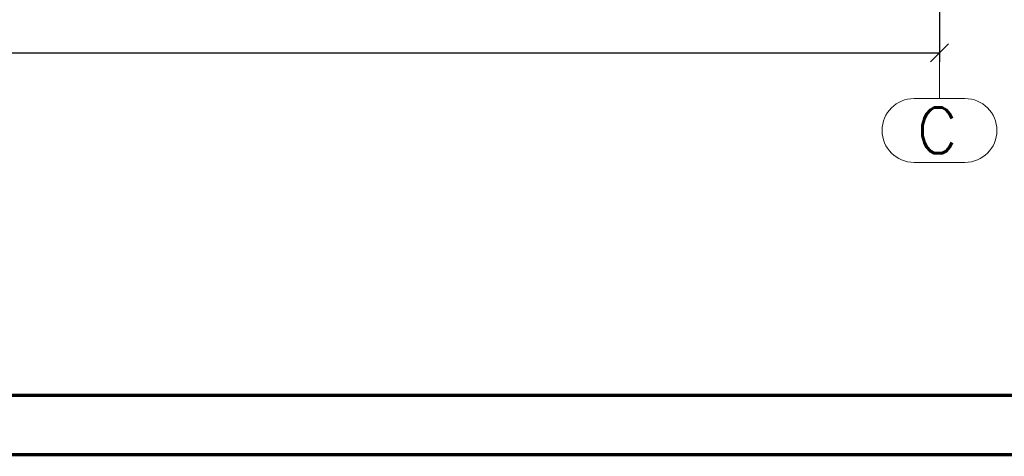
# Paper-space layout 'Layout1' of a CAD drawing. Extents: x -2 to 1083, y -36 to 422.
# Tile 21 of 93: x 366 to 474, y 0 to 48. Entities that reach past the tile are written whole.
import ezdxf
from ezdxf.enums import TextEntityAlignment as Align

# ---------------------------------------------------------------- set-up
doc = ezdxf.new("R2010")
doc.units = 0
doc.linetypes.add('ACAD_ISO04W100', pattern=[30.5, 24, -3, 0.5, -3])
doc.linetypes.add('HP_01_CER_B', pattern=[8, 5, -1, 1, -1])
doc.layers.get('0').update_dxf_attribs({"linetype": 'CONTINUOUS'})
doc.layers.get('DEFPOINTS').update_dxf_attribs({"color": 132, "linetype": 'CONTINUOUS'})
doc.layers.add('RAMECEK_HP', color=251, linetype='CONTINUOUS')
doc.layers.add('SS_1.ET-HALA_TaO-RASTR', color=7, linetype='HP_01_CER_B', lineweight=13)
doc.layers.add('SS_KOTY', color=3, linetype='CONTINUOUS', lineweight=25)
doc.styles.add('ROMANS', font='romans.shx', dxfattribs={"width": 0.8})
doc.styles.add('romans.shx', font='romans.shx', dxfattribs={"height": 5})
doc.dimstyles.new('A-1_(2.5)_50AS', dxfattribs={"dimtxt": 2.5, "dimasz": 2, "dimexe": 1, "dimexo": 2, "dimgap": 0, "dimtad": 0, "dimdec": 1, "dimlfac": 50, "dimrnd": 1, "dimtxsty": 'ROMANS', "dimblk1": 'OBLIQUE', "dimblk2": 'OBLIQUE', "dimsah": 1, "dimcen": 2, "dimclrd": 256, "dimclre": 256, "dimclrt": 256, "dimadec": 1, "dimazin": 2, "dimtfac": 0.714286, "dimtdec": 1, "dimtmove": 0, "dimatfit": 3, "dimldrblk": 'OPEN', "dimfxl": 1, "dimtvp": 1.142857, "dimtfill": 1, "dimtolj": 1, "dimlwd": -1, "dimlwe": -1, "dimarcsym": 0})

# ---------------------------------------------------------------- blocks, each defined once
blk = doc.blocks.new('*U6')
at = {"layer": 'RAMECEK_HP', "lineweight": 35, "const_width": 0.35}
for points in [[(0, 420), (0, 0), (891, 0), (891, 420)], [(6.5, 413.5), (6.5, 6.5), (884.5, 6.5), (884.5, 413.5)]]:
    blk.add_lwpolyline(points, close=True, dxfattribs=at)
at = {"layer": 'DEFPOINTS', "style": 'ROMANS', "width": 0.8}
blk.add_attdef('TISK', text='', height=10, dxfattribs=at).set_placement((891, -33), align=Align.RIGHT)
blk = doc.blocks.new('_Oblique')
at = {"color": 0, "linetype": 'ByBlock', "lineweight": -2}
blk.add_line((-0.5, -0.5), (0.5, 0.5), dxfattribs=at)
blk = doc.blocks.new('*D76')
at = {"layer": 'DEFPOINTS', "color": 0, "transparency": 16777216}
for p in [(467.08, 65.42, -164374.6), (52.28, 57.52, -164411.6), (467.08, 44.03)]:
    blk.add_point(p, dxfattribs=at)
at = {"layer": 'SS_KOTY', "transparency": 16777216}
for p, q in [((467.08, 63.42), (467.08, 43.03)), ((52.28, 55.52), (52.28, 43.03)), ((52.28, 44.03), (467.08, 44.03))]:
    blk.add_line(p, q, dxfattribs=at)
at = {"layer": 'SS_KOTY', "transparency": 16777216, "xscale": 2, "yscale": 2, "zscale": 2, "rotation": 180}
blk.add_blockref('_Oblique', (52.28, 44.03), dxfattribs=at)
at = {"layer": 'SS_KOTY', "transparency": 16777216, "xscale": 2, "yscale": 2, "zscale": 2}
blk.add_blockref('_Oblique', (467.08, 44.03), dxfattribs=at)
at = {"layer": 'SS_KOTY', "transparency": 16777216, "insert": (259.68, 46.88), "char_height": 2.5, "attachment_point": 5, "style": 'ROMANS', "bg_fill": 3, "box_fill_scale": 1.1, "bg_fill_color": 256, "bg_fill_true_color": 13158600, "bg_fill_transparency": 0}
blk.add_mtext('\\A1;20740', dxfattribs=at)
blk = doc.blocks.new('_OPEN')
at = {"color": 0, "linetype": 'ByBlock'}
for p, q in [((-1, 0.167), (0, 0)), ((0, 0), (-1, -0.167)), ((0, 0), (-1, 0))]:
    blk.add_line(p, q, dxfattribs=at)

psp = doc.layouts.get("Layout1")

# ---------------------------------------------------------------- linework, layer by layer
at = {"layer": 'SS_1.ET-HALA_TaO-RASTR', "linetype": 'Continuous', "ltscale": 0.25}
for p, q in [((469.861, 39.0259), (464.2896, 39.0259)), ((464.2896, 32.0259), (469.861, 32.0259))]:
    psp.add_line(p, q, dxfattribs=at)
for centre, start, end in [((464.2896, 35.5259), 90, 270), ((469.861, 35.5259), 270, 90)]:
    psp.add_arc(centre, 3.5, start, end, dxfattribs=at)

# ---------------------------------------------------------------- block references
at = {"layer": 'RAMECEK_HP'}
psp.add_blockref('*U6', (0, 0), dxfattribs=at)

# ---------------------------------------------------------------- texts
at = {"layer": 'SS_1.ET-HALA_TaO-RASTR', "color": 7, "style": 'romans.shx'}
psp.add_text('C', height=5, dxfattribs=at).set_placement((464.5833, 33.0259))

# ---------------------------------------------------------------- next in the draw order: dimensions: what is measured, and where the dimension line sits
at = {"layer": 'SS_KOTY'}
dim = psp.add_linear_dim(base=(467.0753, 44.0259), p1=(52.2753, 57.5184, -164411.6), p2=(467.0753, 65.4204, -164374.6), dimstyle='A-1_(2.5)_50AS', dxfattribs=at)
dim.commit()
dim.dimension.update_dxf_attribs({"geometry": '*D76', "text_midpoint": (259.6753, 46.8831)})

# ---------------------------------------------------------------- next in the draw order: linework, layer by layer
at = {"layer": 'SS_1.ET-HALA_TaO-RASTR', "linetype": 'ACAD_ISO04W100', "ltscale": 0.25}
for p, q in [((467.0753, 52.5184), (467.0753, 44.0259)), ((467.0753, 44.0259), (467.0753, 39.0259))]:
    psp.add_line(p, q, dxfattribs=at)

doc.saveas('drawing.dxf')
